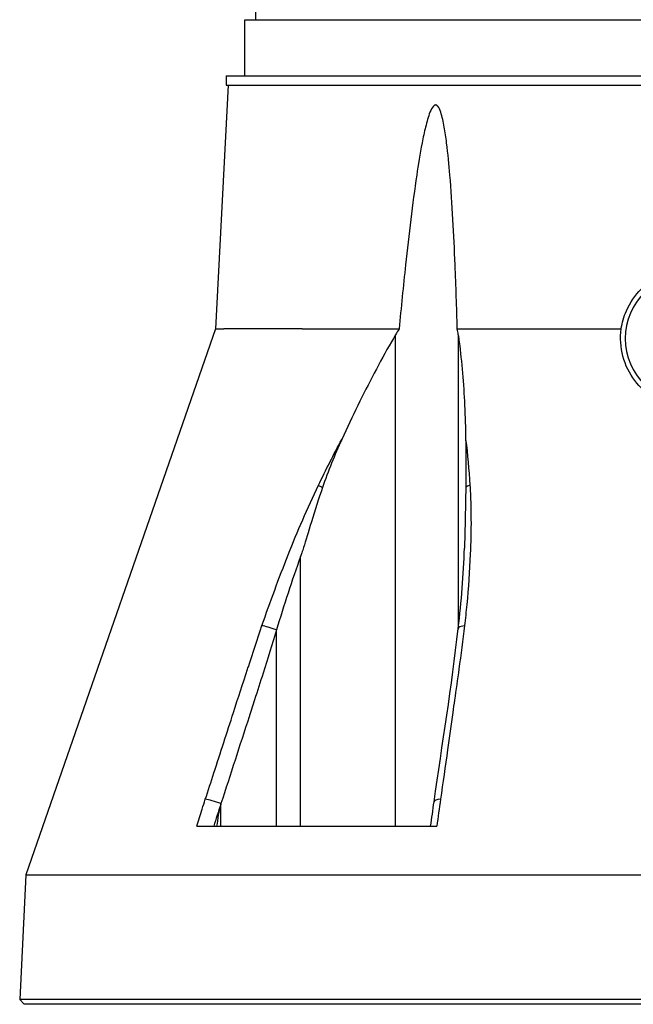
# Model space of a CAD drawing. Header units: millimetres. Extents: x 0 to 4378, y 0 to 2376.
# Tile 139 of 229: x 2180 to 2246, y 660 to 765. Entities that reach past the tile are written whole.
import ezdxf

# ---------------------------------------------------------------- set-up
doc = ezdxf.new("R2010")
doc.units = ezdxf.units.MM
doc.header["$LTSCALE"] = 0.2

# ---------------------------------------------------------------- blocks, each defined once
blk = doc.blocks.new('A$C56001a60')
for p, q in [((-72.87, 106), (-72.89, 105)), ((-74, 105), (74, 105)), ((-74, 99), (-74, 105)), ((-76, 99), (76, 99)), ((-76, 99), (-76, 98)), ((-75.79, 98), (-77.15, 72.03)), ((-76, 98), (76, 98)), ((-77.15, 72.03), (-97.38, 13.79)), ((-77.15, 72.03), (-76.26, 72.03)), ((-67.9, 72.03), (-76.26, 72.03)), ((-67.9, 72.03), (-57.57, 72.03)), ((-51.36, 72.03), (-33.88, 72.03)), ((-57.95, 19), (-57.95, 71.39)), ((-51.26, 71.39), (-51.26, 40.02)), ((-50.1, 56.68), (-50.1, 56.68)), ((-68.07, 19), (-68.07, 47.76)), ((-70.65, 19), (-70.65, 39.92)), ((-70.65, 39.92), (-70.65, 39.92)), ((-51.26, 35.22), (-51.26, 35.22)), ((-76.56, 19), (-76.56, 21.4)), ((-79.15, 19), (-53.55, 19)), ((-97.38, 13.79), (-98.02, 0.5)), ((-97.38, 13.79), (-20.5, 13.79)), ((-98.02, 0.5), (-97.55, 0)), ((98.02, 0.5), (-98.02, 0.5)), ((97.55, 0), (-97.55, 0)), ((-91.39, 0), (-91.39, 0)), ((-79.42, 0), (-79.42, 0)), ((-58.49, 0), (-58.49, 0)), ((-58.41, 0), (-58.41, 0))]:
    blk.add_line(p, q)
blk.add_arc((-26.5, 71), 6.95, 90, 270)
for centre, major_axis, ratio, start_param, end_param in [((-65.04, 54.86), (-1.35, 0.65), 0.052115, 0.606922, 1.057336), ((-49.43, 54.96), (-1.21, -0.17), 0.427905, 5.153147, 5.671042), ((-71.03, 39.88), (-1.42, 0.49), 0.108063, 4.484638, 5.706473), ((-49.77, 39.88), (-1.49, 0.17), 0.323016, 6.017003, 6.283184), ((-49.77, 39.88), (-1.49, 0.17), 0.323016, 5.32621, 6.017003), ((-77.06, 21.37), (-1.43, 0.46), 0.133958, 4.398396, 5.717837), ((-52.35, 21.37), (-1.49, 0.21), 0.304914, 5.321029, 6.283185)]:
    blk.add_ellipse(centre, major_axis=major_axis, ratio=ratio, start_param=start_param, end_param=end_param)
for points, knots in [([(-51.36, 72.03), (-51.43, 74.33), (-51.5, 76.6), (-51.73, 82.12), (-51.89, 85.32), (-52.24, 89.51), (-52.35, 90.69), (-52.57, 92.43), (-52.65, 93), (-52.85, 94.11), (-52.96, 94.64), (-53.2, 95.36), (-53.3, 95.62), (-53.47, 95.81), (-53.51, 95.85), (-53.59, 95.9), (-53.63, 95.91), (-53.71, 95.91), (-53.75, 95.9), (-53.84, 95.85), (-53.88, 95.81), (-54.06, 95.62), (-54.18, 95.36), (-54.47, 94.64), (-54.61, 94.11), (-54.88, 93), (-55, 92.43), (-55.34, 90.69), (-55.53, 89.51), (-56.15, 85.32), (-56.53, 82.12), (-57.12, 76.6), (-57.35, 74.33), (-57.57, 72.03)], [-10.718087, -10.718087, -10.718087, -10.718087, -10.065889, -10.065889, -9.118131, -9.118131, -8.790101, -8.790101, -8.626085, -8.626085, -8.46207, -8.46207, -8.384853, -8.384853, -8.367475, -8.367475, -8.350096, -8.350096, -8.332718, -8.332718, -8.315339, -8.315339, -8.238122, -8.238122, -8.074107, -8.074107, -7.910092, -7.910092, -7.582061, -7.582061, -6.634304, -6.634304, -5.982106, -5.982106, -5.982106, -5.982106]), ([(-33.88, 72.03), (-33.79, 72.68), (-33.6, 73.33), (-32.95, 74.83), (-32.39, 75.63), (-31.08, 76.93), (-30.22, 77.5), (-28.4, 78.23), (-27.45, 78.4), (-26.55, 78.4)], [2.402015, 2.402015, 2.402015, 2.402015, 2.593529, 2.593529, 2.869661, 2.869661, 3.169907, 3.169907, 3.45599, 3.45599, 3.45599, 3.45599]), ([(-26.55, 63.6), (-26.85, 63.6), (-27.14, 63.62), (-28.41, 63.77), (-29.4, 64.1), (-31.13, 65.1), (-31.88, 65.78), (-32.99, 67.24), (-33.45, 68.14), (-33.95, 70.05), (-34.01, 71.06), (-33.88, 72.03)], [1.079754, 1.079754, 1.079754, 1.079754, 1.171769, 1.171769, 1.492557, 1.492557, 1.813345, 1.813345, 2.128853, 2.128853, 2.434967, 2.434967, 2.434967, 2.434967]), ([(-57.95, 71.39), (-58.1, 71.14), (-58.25, 70.89), (-59.64, 68.47), (-60.82, 66.21), (-62.54, 62.68), (-63.11, 61.47), (-63.67, 60.24)], [-6.98839, -6.98839, -6.98839, -6.98839, -6.901908, -6.901908, -6.146186, -6.146186, -5.759883, -5.759883, -5.759883, -5.759883]), ([(-51.26, 71.39), (-51.23, 71.14), (-51.19, 70.89), (-50.88, 68.47), (-50.69, 66.21), (-50.53, 62.68), (-50.49, 61.46), (-50.47, 60.24)], [10.331972, 10.331972, 10.331972, 10.331972, 10.418454, 10.418454, 11.174175, 11.174175, 11.561016, 11.561016, 11.561016, 11.561016]), ([(-66.17, 55.35), (-65.77, 56.18), (-65.36, 57), (-64.95, 57.81), (-64.53, 58.63), (-64.11, 59.44), (-63.67, 60.24)], [0, 0, 0, 0, 0.499876, 0.499876, 0.499876, 1, 1, 1, 1]), ([(-63.67, 60.24), (-64.05, 59.41), (-64.42, 58.55), (-65.1, 56.86), (-65.44, 55.97), (-65.73, 55.11)], [0.0000001, 0.0000001, 0.0000001, 0.0000001, 0.2754495, 0.2754495, 0.548569, 0.548569, 0.548569, 0.548569]), ([(-50.47, 60.24), (-50.45, 59.4), (-50.45, 58.55), (-50.45, 56.86), (-50.45, 55.98), (-50.46, 55.12)], [-0.542815, -0.542815, -0.542815, -0.542815, -0.2712747, -0.2712747, -0.0000024, -0.0000024, -0.0000024, -0.0000024]), ([(-72.19, 40.38), (-71.31, 42.91), (-70.39, 45.43), (-69.39, 47.94), (-68.4, 50.44), (-67.34, 52.92), (-66.17, 55.35)], [0, 0, 0, 0, 0.499739, 0.499739, 0.499739, 1, 1, 1, 1]), ([(-65.73, 55.11), (-66.16, 53.9), (-66.54, 52.69), (-67.26, 50.36), (-67.53, 49.43), (-67.81, 48.54), (-67.87, 48.35), (-67.98, 48.02), (-68.03, 47.89), (-68.07, 47.76)], [0.0000003, 0.0000003, 0.0000003, 0.0000003, 0.3859946, 0.3859946, 0.7222348, 0.7222348, 0.8112859, 0.8112859, 0.8736209, 0.8736209, 0.8736209, 0.8736209]), ([(-50.46, 55.12), (-50.48, 53.95), (-50.5, 52.66), (-50.55, 50.34), (-50.58, 49.45), (-50.6, 48.7), (-50.6, 48.68), (-50.6, 48.65)], [-0.5896878, -0.5896878, -0.5896878, -0.5896878, -0.3346623, -0.3346623, -0.1007953, -0.1007953, -0.0937592, -0.0937592, -0.0937592, -0.0937592]), ([(-50.01, 55.36), (-49.98, 54.78), (-49.95, 54.19), (-49.93, 53.6), (-49.91, 52.99), (-49.9, 52.37), (-49.9, 51.75), (-49.89, 50.5), (-49.92, 49.25), (-49.98, 47.99), (-50.05, 46.21), (-50.18, 44.42), (-50.35, 42.62)], [0, 0, 0, 0, 0.1198668, 0.1198668, 0.1198668, 0.2457072, 0.2457072, 0.2457072, 0.4972778, 0.4972778, 0.4972778, 0.8526404, 0.8526404, 0.8526404, 0.8526404]), ([(-68.07, 47.76), (-68.54, 46.45), (-68.98, 45.16), (-69.84, 42.55), (-70.25, 41.24), (-70.65, 39.92)], [0, 0, 0, 0, 0.4170259, 0.4170259, 0.8358361, 0.8358361, 0.8358361, 0.8358361]), ([(-78.23, 21.86), (-77.92, 22.8), (-77.62, 23.74), (-77.31, 24.69), (-76.62, 26.83), (-75.92, 28.98), (-75.23, 31.12), (-74.73, 32.66), (-74.22, 34.21), (-73.72, 35.75), (-73.7, 35.83), (-73.67, 35.92), (-73.64, 36), (-73.17, 37.46), (-72.69, 38.92), (-72.19, 40.38)], [0, 0, 0, 0, 0.152677, 0.152677, 0.152677, 0.499986, 0.499986, 0.499986, 0.749983, 0.749983, 0.749983, 0.763385, 0.763385, 0.763385, 1, 1, 1, 1]), ([(-70.65, 39.92), (-71.12, 38.38), (-71.58, 36.84), (-72.07, 35.3), (-72.37, 34.36), (-72.68, 33.41), (-72.98, 32.47), (-73.18, 31.87), (-73.37, 31.27), (-73.56, 30.67), (-74.56, 27.58), (-75.56, 24.49), (-76.56, 21.4)], [0, 0, 0, 0, 0.2495704, 0.2495704, 0.2495704, 0.4024504, 0.4024504, 0.4024504, 0.4997522, 0.4997522, 0.4997522, 0.9999853, 0.9999853, 0.9999853, 0.9999853]), ([(-50.58, 40.38), (-50.76, 38.84), (-50.97, 37.29), (-51.19, 35.75), (-51.34, 34.65), (-51.5, 33.54), (-51.66, 32.44), (-51.72, 32), (-51.78, 31.56), (-51.84, 31.12), (-52.03, 29.8), (-52.22, 28.47), (-52.4, 27.15), (-52.65, 25.38), (-52.9, 23.62), (-53.15, 21.86)], [0, 0, 0, 0, 0.250019, 0.250019, 0.250019, 0.428779, 0.428779, 0.428779, 0.500005, 0.500005, 0.500005, 0.71439, 0.71439, 0.71439, 1, 1, 1, 1]), ([(-79.15, 19), (-78.96, 19.61), (-78.76, 20.21), (-78.56, 20.82), (-78.45, 21.17), (-78.34, 21.51), (-78.23, 21.86)], [0, 0, 0, 0, 0.637195, 0.637195, 0.637195, 1, 1, 1, 1]), ([(-76.59, 21.31), (-76.63, 21.17), (-76.67, 21.03), (-76.77, 20.61), (-76.81, 20.38), (-76.91, 19.79), (-76.97, 19.37), (-77.02, 19)], [0.000001, 0.000001, 0.000001, 0.000001, 0.0441491, 0.0441491, 0.0912069, 0.0912069, 0.173495, 0.173495, 0.173495, 0.173495]), ([(-76.56, 21.4), (-76.56, 21.39), (-76.57, 21.37), (-76.58, 21.34), (-76.58, 21.32), (-76.59, 21.31)], [0, 0, 0, 0, 0.00568082, 0.00568082, 0.0113713, 0.0113713, 0.0113713, 0.0113713])]:
    blk.add_open_spline(points, degree=3, knots=knots)
for points in [[(-57.57, 72.03), (-57.7, 71.82), (-57.83, 71.61), (-57.95, 71.39)], [(-51.26, 71.39), (-51.29, 71.61), (-51.33, 71.82), (-51.36, 72.03)], [(-50.47, 60.24), (-50.26, 58.64), (-50.12, 57.01), (-50.01, 55.36)], [(-51.25, 40.09), (-50.92, 42.96), (-50.7, 45.83), (-50.6, 48.65)], [(-50.35, 42.62), (-50.42, 41.87), (-50.5, 41.12), (-50.58, 40.38)], [(-53.84, 21.58), (-52.96, 27.74), (-51.96, 33.92), (-51.26, 40.06)], [(-76.59, 21.31), (-76.84, 20.54), (-77.09, 19.77), (-77.33, 19)], [(-54.21, 19), (-54.08, 19.86), (-53.96, 20.72), (-53.84, 21.58)], [(-53.15, 21.86), (-53.29, 20.91), (-53.42, 19.95), (-53.55, 19)]]:
    blk.add_open_spline(points, degree=3)

msp = doc.modelspace()

# ---------------------------------------------------------------- block references
msp.add_blockref('A$C56001a60', (2278.432, 659.684))

doc.saveas('drawing.dxf')
